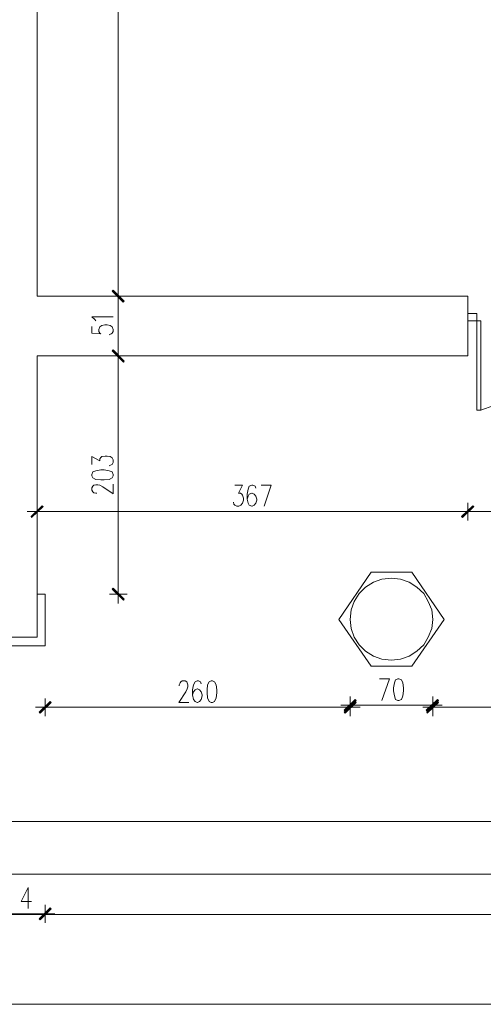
# Model space of a CAD drawing. Header units: inches. Extents: x -1441 to 3871, y -4351 to 2413.
# Tile 9 of 256: x -193 to 201, y -3426 to -2587. Entities that reach past the tile are written whole.
import ezdxf

# ---------------------------------------------------------------- set-up
doc = ezdxf.new("R2010")
doc.units = ezdxf.units.IN
doc.header["$MEASUREMENT"] = 0
for name, color, linetype in [('at_Entity', 7, 'Continuous'), ('at_Rect', 7, 'Continuous'), ('at_Solid', 7, 'Continuous')]:
    doc.layers.add(name, color=color, linetype=linetype)

msp = doc.modelspace()

# ---------------------------------------------------------------- hatches: boundary and pattern name
at = {"layer": 'at_Solid', "lineweight": 15}
for points in [[(-104.49243, -2827.08571), (-114.65347, -2818.61818), (-113.80433, -2817.77381)], [(-113.80433, -2817.77381), (-114.65347, -2818.61818), (-104.49243, -2827.08571)], [(-105.34157, -2827.93008), (-104.49243, -2827.08571), (-114.65347, -2818.61818)], [(-114.65347, -2818.61818), (-104.49243, -2827.08571), (-105.34157, -2827.93008)], [(-113.80433, -2868.56467), (-114.65347, -2869.41381), (-104.49243, -2878.30113)], [(-104.49243, -2878.30113), (-114.65347, -2869.41381), (-113.80433, -2868.56467)], [(-114.65347, -2869.41381), (-104.49243, -2878.30113), (-104.917, -2879.15027)], [(-105.34157, -2878.7257), (-104.49243, -2878.30113), (-114.65347, -2869.41381)], [(-183.64832, -3010.79052), (-183.22375, -3011.63966), (-174.33642, -3001.47862)], [(-183.22375, -3011.63966), (-174.33642, -3001.47862), (-173.48728, -3002.32776)], [(192.6534, -3001.47862), (183.76608, -3011.63966), (182.92171, -3010.79052)], [(183.34151, -3010.79052), (183.76608, -3011.63966), (192.6534, -3001.47862)], [(193.50254, -3002.32776), (192.6534, -3001.47862), (183.76608, -3011.63966)], [(183.76608, -3011.63966), (192.6534, -3001.47862), (193.50254, -3002.32776)], [(-104.49243, -3081.05908), (-114.65347, -3072.59155), (-113.80433, -3071.74241)], [(-104.917, -3081.90344), (-104.49243, -3081.05908), (-114.65347, -3072.59155)], [(-176.87429, -3177.56982), (-176.02993, -3178.41418), (-167.5624, -3168.25315)], [(-176.02993, -3178.41418), (-167.5624, -3168.25315), (-166.71803, -3169.10229)], [(83.02396, -3175.87631), (83.86833, -3176.72068), (92.33586, -3166.56441)], [(92.33586, -3168.25315), (83.86833, -3178.41418), (83.02396, -3177.56982)], [(83.86833, -3176.72068), (92.33586, -3166.56441), (93.18022, -3167.40878)], [(93.18022, -3169.10229), (92.33586, -3168.25315), (83.86833, -3178.41418)], [(162.59964, -3166.56441), (153.71232, -3176.72068), (152.86795, -3175.87631)], [(153.28775, -3177.56982), (153.71232, -3178.41418), (162.59964, -3168.25315)], [(163.44878, -3167.40878), (162.59964, -3166.56441), (153.71232, -3176.72068)], [(153.71232, -3178.41418), (162.59964, -3168.25315), (163.44878, -3169.10229)], [(-167.5624, -3344.34434), (-176.02993, -3354.50537), (-176.87429, -3353.65624)], [(-166.71803, -3345.18871), (-167.5624, -3344.34434), (-176.02993, -3354.50537)]]:
    msp.add_hatch(color=7, dxfattribs=at).paths.add_polyline_path(points)

# ---------------------------------------------------------------- linework, layer by layer
at = {"layer": 'at_Entity', "color": 7, "lineweight": 15}
for p, q in [((-109.57295, -1215.62686), (-109.57295, -2817.34924)), ((-178.5678, -1640.18156), (-178.5678, -2822.84956)), ((-114.65347, -2818.61818), (-113.80433, -2817.77381)), ((-113.80433, -2817.77381), (-114.65347, -2818.61818)), ((-104.49243, -2827.08571), (-114.65347, -2818.61818)), ((-114.65347, -2818.61818), (-105.34157, -2827.93008)), ((-104.49243, -2827.08571), (-114.65347, -2818.61818)), ((-114.65347, -2818.61818), (-104.49243, -2827.08571)), ((-114.65347, -2818.61818), (-104.49243, -2827.08571)), ((-105.34157, -2827.93008), (-114.65347, -2818.61818)), ((-114.2289, -2818.19361), (-104.917, -2827.50551)), ((-104.917, -2827.50551), (-114.2289, -2818.19361)), ((-113.80433, -2817.77381), (-104.49243, -2827.08571)), ((-104.49243, -2827.08571), (-113.80433, -2817.77381)), ((-109.57295, -2814.3868), (-109.57295, -2830.89252)), ((-109.57295, -2830.89252), (-109.57295, -2814.3868)), ((-178.5678, -2822.84956), (188.42202, -2822.84956)), ((-101.95456, -2822.84956), (-117.19134, -2822.84956)), ((-116.77154, -2822.84956), (-101.95456, -2822.84956)), ((-105.34157, -2827.93008), (-104.49243, -2827.08571)), ((-104.49243, -2827.08571), (-105.34157, -2827.93008)), ((188.42202, -2822.84956), (188.42202, -2873.64519)), ((-109.57295, -2828.35465), (-109.57295, -2868.14487)), ((-129.46568, -2842.74706), (-132.00832, -2840.62898)), ((-132.00832, -2840.62898), (-113.80433, -2840.62898)), ((-128.62131, -2844.01599), (-129.46568, -2842.74706)), ((196.04041, -2844.01599), (196.04041, -2920.20944)), ((196.04041, -2844.01599), (199.42743, -2844.01599)), ((199.42743, -2844.01599), (199.42743, -2920.20944)), ((-132.00832, -2848.67194), (-132.00832, -2854.59683)), ((-126.07867, -2851.21459), (-125.2343, -2849.09651)), ((-126.07867, -2852.90332), (-126.07867, -2851.21459)), ((-125.2343, -2854.59683), (-126.07867, -2852.90332)), ((-125.2343, -2849.09651), (-123.54079, -2847.8228)), ((-123.54079, -2847.8228), (-121.00292, -2847.40301)), ((-121.00292, -2847.40301), (-118.88484, -2847.40301)), ((-118.88484, -2847.40301), (-116.34697, -2847.8228)), ((-116.34697, -2847.8228), (-114.65347, -2849.09651)), ((-114.65347, -2849.09651), (-113.80433, -2851.21459)), ((-113.80433, -2852.90332), (-114.65347, -2854.59683)), ((-113.80433, -2851.21459), (-113.80433, -2852.90332)), ((-132.00832, -2854.59683), (-124.38516, -2855.0214)), ((-124.38516, -2855.0214), (-125.2343, -2854.59683)), ((-115.49783, -2855.0214), (-117.19134, -2855.86576)), ((-114.65347, -2854.59683), (-115.49783, -2855.0214)), ((-113.80433, -2868.56467), (-114.65347, -2869.41381)), ((-114.65347, -2869.41381), (-113.80433, -2868.56467)), ((-114.65347, -2869.41381), (-104.49243, -2878.30113)), ((-114.65347, -2869.41381), (-104.49243, -2878.30113)), ((-104.917, -2879.15027), (-114.65347, -2869.41381)), ((-104.49243, -2878.30113), (-114.65347, -2869.41381)), ((-114.65347, -2869.41381), (-105.34157, -2878.7257)), ((-104.49243, -2878.30113), (-114.65347, -2869.41381)), ((-104.917, -2878.7257), (-114.2289, -2868.98924)), ((-114.2289, -2868.98924), (-104.917, -2878.30113)), ((-104.49243, -2878.30113), (-113.80433, -2868.56467)), ((-113.80433, -2868.56467), (-104.49243, -2878.30113)), ((-109.57295, -2882.11272), (-109.57295, -2865.60223)), ((-109.57295, -2865.60223), (-109.57295, -2882.11272)), ((-178.5678, -2873.64519), (-178.5678, -3113.65071)), ((-178.5678, -2873.64519), (188.42202, -2873.64519)), ((-116.77154, -2873.64519), (-101.95456, -2873.64519)), ((-101.95456, -2873.64519), (-116.77154, -2873.64519)), ((-105.34157, -2878.7257), (-104.49243, -2878.30113)), ((-104.49243, -2878.30113), (-104.917, -2879.15027)), ((-109.57295, -2879.57484), (-109.57295, -3071.32261)), ((196.04041, -2920.20944), (199.42743, -2920.20944)), ((210.43283, -2915.97329), (199.42743, -2920.20944)), ((-132.00832, -2966.34435), (-132.00832, -2959.57509)), ((-132.00832, -2959.57509), (-125.2343, -2963.3819)), ((-125.2343, -2961.69317), (-124.38516, -2960.41946)), ((-125.2343, -2963.3819), (-125.2343, -2961.69317)), ((-124.38516, -2960.41946), (-123.54079, -2959.57509)), ((-123.54079, -2959.57509), (-120.57835, -2959.15052)), ((-120.57835, -2959.15052), (-118.88484, -2959.15052)), ((-118.88484, -2959.15052), (-116.34697, -2959.57509)), ((-116.34697, -2959.57509), (-114.65347, -2960.84403)), ((-114.65347, -2960.84403), (-113.80433, -2962.53754)), ((-115.49783, -2966.76891), (-117.19134, -2967.61805)), ((-114.65347, -2966.34435), (-115.49783, -2966.76891)), ((-113.80433, -2964.65561), (-114.65347, -2966.34435)), ((-113.80433, -2962.53754), (-113.80433, -2964.65561)), ((-131.15918, -2972.69857), (-132.00832, -2974.81187)), ((-132.00832, -2974.81187), (-132.00832, -2976.08081)), ((-132.00832, -2976.08081), (-131.15918, -2977.77432)), ((-128.62131, -2971.84943), (-131.15918, -2972.69857)), ((-131.15918, -2977.77432), (-128.62131, -2979.04325)), ((-124.38516, -2971.00506), (-128.62131, -2971.84943)), ((-128.62131, -2979.04325), (-124.38516, -2979.46782)), ((-121.42272, -2971.00506), (-124.38516, -2971.00506)), ((-117.19134, -2971.84943), (-121.42272, -2971.00506)), ((-121.42272, -2979.46782), (-117.19134, -2979.04325)), ((-114.65347, -2972.69857), (-117.19134, -2971.84943)), ((-117.19134, -2979.04325), (-114.65347, -2977.77432)), ((-113.80433, -2974.81187), (-114.65347, -2972.69857)), ((-114.65347, -2977.77432), (-113.80433, -2976.08081)), ((-113.80433, -2976.08081), (-113.80433, -2974.81187)), ((-132.00832, -2986.24184), (-131.15918, -2984.97291)), ((-132.00832, -2988.35515), (-132.00832, -2986.24184)), ((-131.15918, -2984.97291), (-130.31481, -2984.12377)), ((-130.31481, -2984.12377), (-128.62131, -2983.70397)), ((-128.62131, -2983.70397), (-126.9278, -2983.70397)), ((-126.9278, -2983.70397), (-125.2343, -2984.12377)), ((-125.2343, -2984.12377), (-122.69642, -2985.39271)), ((-124.38516, -2979.46782), (-121.42272, -2979.46782)), ((-122.69642, -2985.39271), (-113.80433, -2991.32236)), ((-113.80433, -2991.32236), (-113.80433, -2983.2794)), ((-10.09977, -2984.12377), (-3.75031, -2984.12377)), ((-3.75031, -2984.12377), (-7.13733, -2990.89779)), ((2.17457, -2984.97291), (1.3302, -2987.51078)), ((4.29264, -2984.12377), (2.17457, -2984.97291)), ((5.13701, -2984.12377), (4.29264, -2984.12377)), ((7.25509, -2984.97291), (5.13701, -2984.12377)), ((7.67966, -2986.66641), (7.25509, -2984.97291)), ((12.3356, -2984.12377), (20.79836, -2984.12377)), ((20.79836, -2984.12377), (14.87348, -3001.90319)), ((-131.15918, -2989.62885), (-132.00832, -2988.35515)), ((-130.31481, -2990.47322), (-131.15918, -2989.62885)), ((-128.62131, -2990.89779), (-130.31481, -2990.47322)), ((-127.77694, -2990.89779), (-128.62131, -2990.89779)), ((-7.13733, -2990.89779), (-5.44382, -2990.89779)), ((-5.44382, -2990.89779), (-4.17488, -2991.74216)), ((-4.17488, -2991.74216), (-3.75031, -2992.5913)), ((-3.75031, -2992.5913), (-2.90595, -2995.12917)), ((-2.90595, -2995.12917), (-2.90595, -2996.82268)), ((1.3302, -2987.51078), (0.48106, -2991.74216)), ((0.48106, -2991.74216), (0.48106, -2995.97831)), ((1.3302, -2993.43566), (0.48106, -2995.97831)), ((2.17457, -2991.74216), (1.3302, -2993.43566)), ((4.29264, -2990.89779), (2.17457, -2991.74216)), ((4.71244, -2990.89779), (4.29264, -2990.89779)), ((6.41072, -2991.74216), (4.71244, -2990.89779)), ((7.67966, -2993.43566), (6.41072, -2991.74216)), ((8.52402, -2995.97831), (7.67966, -2993.43566)), ((-174.33642, -3001.47862), (-183.64832, -3010.79052)), ((-183.22375, -3011.63966), (-174.33642, -3001.47862)), ((-183.22375, -3011.63966), (-174.33642, -3001.47862)), ((-173.91185, -3001.90319), (-183.22375, -3011.21509)), ((-173.48728, -3002.32776), (-183.22375, -3011.63966)), ((-178.5678, -3014.17753), (-178.5678, -2998.94075)), ((-174.33642, -3001.47862), (-173.48728, -3002.32776)), ((-10.94414, -3000.20969), (-11.3687, -2998.51618)), ((-10.09977, -3001.05883), (-10.94414, -3000.20969)), ((-8.40626, -3001.90319), (-10.09977, -3001.05883)), ((-6.71276, -3001.90319), (-8.40626, -3001.90319)), ((-5.01925, -3001.05883), (-6.71276, -3001.90319)), ((-3.75031, -2999.36055), (-5.01925, -3001.05883)), ((-2.90595, -2996.82268), (-3.75031, -2999.36055)), ((0.48106, -2995.97831), (1.3302, -2999.36055)), ((1.3302, -2999.36055), (2.17457, -3001.05883)), ((2.17457, -3001.05883), (4.29264, -3001.90319)), ((4.29264, -3001.90319), (4.71244, -3001.90319)), ((4.71244, -3001.90319), (6.41072, -3001.05883)), ((6.41072, -3001.05883), (7.67966, -2999.36055)), ((7.67966, -2999.36055), (8.52402, -2996.82268)), ((8.52402, -2996.82268), (8.52402, -2995.97831)), ((182.92171, -3010.79052), (192.6534, -3001.47862)), ((192.6534, -3001.47862), (183.34151, -3010.79052)), ((183.34151, -3011.21509), (193.07797, -3001.90319)), ((193.07797, -3001.90319), (183.34151, -3011.21509)), ((192.6534, -3001.47862), (183.76608, -3011.63966)), ((192.6534, -3001.47862), (183.76608, -3011.63966)), ((183.76608, -3011.63966), (192.6534, -3001.47862)), ((183.76608, -3011.63966), (192.6534, -3001.47862)), ((183.76608, -3011.63966), (193.50254, -3002.32776)), ((193.50254, -3002.32776), (183.76608, -3011.63966)), ((188.42202, -2998.94075), (188.42202, -3014.17753)), ((188.42202, -3014.17753), (188.42202, -2998.94075)), ((193.50254, -3002.32776), (192.6534, -3001.47862)), ((192.6534, -3001.47862), (193.50254, -3002.32776)), ((-170.52484, -3006.55914), (-187.03533, -3006.55914)), ((-183.64832, -3010.79052), (-183.22375, -3011.63966)), ((-173.06748, -3006.55914), (182.49714, -3006.55914)), ((179.95927, -3006.55914), (196.46498, -3006.55914)), ((196.46498, -3006.55914), (179.95927, -3006.55914)), ((183.76608, -3011.63966), (182.92171, -3010.79052)), ((183.34151, -3010.79052), (183.76608, -3011.63966)), ((193.92711, -3006.55914), (335.72839, -3006.55914)), ((105.8839, -3058.19914), (78.36801, -3098.41393)), ((140.58884, -3058.19914), (105.8839, -3058.19914)), ((168.10473, -3098.41393), (140.58884, -3058.19914)), ((-109.57295, -3068.36017), (-109.57295, -3084.86589)), ((101.22318, -3070.89804), (95.72287, -3076.40313)), ((107.9972, -3066.66666), (101.22318, -3070.89804)), ((115.19103, -3064.12879), (107.9972, -3066.66666)), ((123.23398, -3063.27965), (115.19103, -3064.12879)), ((130.85714, -3064.12879), (123.23398, -3063.27965)), ((138.47553, -3066.66666), (130.85714, -3064.12879)), ((144.82499, -3070.89804), (138.47553, -3066.66666)), ((150.74987, -3076.40313), (144.82499, -3070.89804)), ((-178.5678, -3076.82293), (-171.79855, -3076.82293)), ((-171.79855, -3120.84453), (-171.79855, -3076.82293)), ((-101.95456, -3076.82293), (-116.77154, -3076.82293)), ((-114.65347, -3072.59155), (-113.80433, -3071.74241)), ((-104.49243, -3081.05908), (-114.65347, -3072.59155)), ((-114.65347, -3072.59155), (-104.917, -3081.90344)), ((-104.49243, -3081.05908), (-114.65347, -3072.59155)), ((-114.2289, -3072.17175), (-104.917, -3081.48365)), ((-113.80433, -3071.74241), (-104.49243, -3081.05908)), ((95.72287, -3076.40313), (91.49149, -3083.17715)), ((154.55668, -3083.17715), (150.74987, -3076.40313)), ((-104.917, -3081.90344), (-104.49243, -3081.05908)), ((91.49149, -3083.17715), (88.94884, -3090.37097)), ((157.5239, -3090.37097), (154.55668, -3083.17715)), ((88.94884, -3090.37097), (88.10448, -3098.41393)), ((158.36826, -3098.41393), (157.5239, -3090.37097)), ((78.36801, -3098.41393), (105.8839, -3138.19939)), ((88.10448, -3098.41393), (88.94884, -3106.03232)), ((140.58884, -3138.19939), (168.10473, -3098.41393)), ((157.5239, -3106.03232), (158.36826, -3098.41393)), ((88.94884, -3106.03232), (91.49149, -3113.65071)), ((154.55668, -3113.65071), (157.5239, -3106.03232)), ((-178.5678, -3113.65071), (-1075.51755, -3113.65071)), ((-171.79855, -3120.84453), (-215.82015, -3120.84453)), ((91.49149, -3113.65071), (95.72287, -3120.00017)), ((95.72287, -3120.00017), (101.22318, -3125.50525)), ((144.82499, -3125.50525), (150.74987, -3120.00017)), ((150.74987, -3120.00017), (154.55668, -3113.65071)), ((101.22318, -3125.50525), (107.9972, -3129.73663)), ((107.9972, -3129.73663), (115.19103, -3132.2745)), ((130.85714, -3132.2745), (138.47553, -3129.73663)), ((138.47553, -3129.73663), (144.82499, -3125.50525)), ((105.8839, -3138.19939), (140.58884, -3138.19939)), ((115.19103, -3132.2745), (123.23398, -3133.12364)), ((123.23398, -3133.12364), (130.85714, -3132.2745)), ((-57.50838, -3154.28531), (-56.66402, -3152.59657)), ((-57.50838, -3155.13444), (-57.50838, -3154.28531)), ((-56.66402, -3152.59657), (-56.23945, -3151.74743)), ((-56.23945, -3151.74743), (-54.96574, -3150.89829)), ((-54.96574, -3150.89829), (-52.42787, -3150.89829)), ((-52.42787, -3150.89829), (-51.15893, -3151.74743)), ((-51.15893, -3151.74743), (-50.73436, -3152.59657)), ((-50.73436, -3152.59657), (-50.31456, -3154.28531)), ((-50.31456, -3154.28531), (-50.31456, -3155.97881)), ((-45.23405, -3154.28531), (-46.07841, -3158.52145)), ((-43.96034, -3151.74743), (-45.23405, -3154.28531)), ((-42.2716, -3150.89829), (-43.96034, -3151.74743)), ((-40.9979, -3150.89829), (-42.2716, -3150.89829)), ((-39.30916, -3151.74743), (-40.9979, -3150.89829)), ((-38.88459, -3153.44094), (-39.30916, -3151.74743)), ((-33.37951, -3154.28531), (-33.80408, -3158.52145)), ((-32.11057, -3151.74743), (-33.37951, -3154.28531)), ((-30.41707, -3150.89829), (-32.11057, -3151.74743)), ((-29.14813, -3150.89829), (-30.41707, -3150.89829)), ((-27.45462, -3151.74743), (-29.14813, -3150.89829)), ((-26.18569, -3154.28531), (-27.45462, -3151.74743)), ((-25.34132, -3158.52145), (-26.18569, -3154.28531)), ((113.07772, -3149.20479), (121.54048, -3149.20479)), ((121.54048, -3149.20479), (115.19103, -3167.40878)), ((125.77663, -3152.59657), (124.92749, -3156.82795)), ((126.621, -3150.05393), (125.77663, -3152.59657)), ((128.73907, -3149.20479), (126.621, -3150.05393)), ((129.58344, -3149.20479), (128.73907, -3149.20479)), ((131.70151, -3150.05393), (129.58344, -3149.20479)), ((132.97045, -3152.59657), (131.70151, -3150.05393)), ((133.39502, -3156.82795), (132.97045, -3152.59657)), ((-52.0033, -3160.21019), (-57.93295, -3169.10229)), ((-50.73436, -3157.67232), (-52.0033, -3160.21019)), ((-50.31456, -3155.97881), (-50.73436, -3157.67232)), ((-46.07841, -3158.52145), (-46.07841, -3162.75283)), ((-45.23405, -3160.21019), (-46.07841, -3162.75283)), ((-46.07841, -3162.75283), (-45.23405, -3166.56441)), ((-43.96034, -3158.52145), (-45.23405, -3160.21019)), ((-42.2716, -3157.67232), (-43.96034, -3158.52145)), ((-41.84704, -3157.67232), (-42.2716, -3157.67232)), ((-40.15353, -3158.52145), (-41.84704, -3157.67232)), ((-38.88459, -3160.21019), (-40.15353, -3158.52145)), ((-38.03546, -3162.75283), (-38.88459, -3160.21019)), ((-38.88459, -3166.56441), (-38.03546, -3163.60197)), ((-38.03546, -3163.60197), (-38.03546, -3162.75283)), ((-33.80408, -3158.52145), (-33.80408, -3161.05933)), ((-33.80408, -3161.05933), (-33.37951, -3165.29071)), ((-26.18569, -3165.29071), (-25.34132, -3161.05933)), ((-25.34132, -3161.05933), (-25.34132, -3158.52145)), ((124.92749, -3156.82795), (124.92749, -3159.36582)), ((124.92749, -3159.36582), (125.77663, -3163.60197)), ((125.77663, -3163.60197), (126.621, -3166.56441)), ((131.70151, -3166.56441), (132.97045, -3163.60197)), ((132.97045, -3163.60197), (133.39502, -3159.36582)), ((133.39502, -3159.36582), (133.39502, -3156.82795)), ((-167.5624, -3168.25315), (-176.87429, -3177.56982)), ((-167.1426, -3168.67772), (-176.44972, -3177.98961)), ((-176.02993, -3178.41418), (-167.5624, -3168.25315)), ((-176.02993, -3178.41418), (-167.5624, -3168.25315)), ((-166.71803, -3169.10229), (-176.02993, -3178.41418)), ((-171.79855, -3180.95206), (-171.79855, -3165.71528)), ((-167.5624, -3168.25315), (-166.71803, -3169.10229)), ((-57.93295, -3169.10229), (-49.46543, -3169.10229)), ((-45.23405, -3166.56441), (-43.96034, -3168.25315)), ((-43.96034, -3168.25315), (-42.2716, -3169.10229)), ((-42.2716, -3169.10229), (-41.84704, -3169.10229)), ((-41.84704, -3169.10229), (-40.15353, -3168.25315)), ((-40.15353, -3168.25315), (-38.88459, -3166.56441)), ((-33.37951, -3165.29071), (-32.11057, -3168.25315)), ((-32.11057, -3168.25315), (-30.41707, -3169.10229)), ((-30.41707, -3169.10229), (-29.14813, -3169.10229)), ((-29.14813, -3169.10229), (-27.45462, -3168.25315)), ((-27.45462, -3168.25315), (-26.18569, -3165.29071)), ((96.56723, -3171.64016), (80.06152, -3171.64016)), ((92.33586, -3166.56441), (83.02396, -3175.87631)), ((83.02396, -3177.56982), (92.33586, -3168.25315)), ((92.76042, -3166.98421), (83.44853, -3176.29611)), ((83.44853, -3177.98961), (92.76042, -3168.67772)), ((83.86833, -3176.72068), (92.33586, -3166.56441)), ((83.86833, -3176.72068), (92.33586, -3166.56441)), ((93.18022, -3167.40878), (83.86833, -3176.72068)), ((92.33586, -3168.25315), (83.86833, -3178.41418)), ((92.33586, -3168.25315), (83.86833, -3178.41418)), ((83.86833, -3178.41418), (93.18022, -3169.10229)), ((88.10448, -3179.25855), (88.10448, -3164.02177)), ((88.10448, -3165.71528), (88.10448, -3180.95206)), ((92.33586, -3166.56441), (93.18022, -3167.40878)), ((93.18022, -3169.10229), (92.33586, -3168.25315)), ((93.60479, -3171.64016), (152.44338, -3171.64016)), ((126.621, -3166.56441), (128.73907, -3167.40878)), ((128.73907, -3167.40878), (129.58344, -3167.40878)), ((129.58344, -3167.40878), (131.70151, -3166.56441)), ((149.90551, -3171.64016), (166.41122, -3171.64016)), ((152.86795, -3175.87631), (162.59964, -3166.56441)), ((153.28775, -3176.29611), (163.02421, -3166.98421)), ((162.59964, -3168.25315), (153.28775, -3177.56982)), ((162.59964, -3166.56441), (153.71232, -3176.72068)), ((162.59964, -3166.56441), (153.71232, -3176.72068)), ((153.71232, -3176.72068), (163.44878, -3167.40878)), ((153.71232, -3178.41418), (162.59964, -3168.25315)), ((153.71232, -3178.41418), (162.59964, -3168.25315)), ((163.02421, -3168.67772), (153.71232, -3177.98961)), ((163.44878, -3169.10229), (153.71232, -3178.41418)), ((158.36826, -3164.02177), (158.36826, -3179.25855)), ((158.36826, -3180.95206), (158.36826, -3165.71528)), ((163.44878, -3167.40878), (162.59964, -3166.56441)), ((162.59964, -3168.25315), (163.44878, -3169.10229)), ((-163.33102, -3173.33367), (-179.84151, -3173.33367)), ((-176.87429, -3177.56982), (-176.02993, -3178.41418)), ((-166.29346, -3173.33367), (82.59939, -3173.33367)), ((80.06152, -3173.33367), (96.56723, -3173.33367)), ((83.02396, -3175.87631), (83.86833, -3176.72068)), ((83.86833, -3178.41418), (83.02396, -3177.56982)), ((166.41122, -3173.33367), (149.90551, -3173.33367)), ((153.71232, -3176.72068), (152.86795, -3175.87631)), ((153.28775, -3177.56982), (153.71232, -3178.41418)), ((163.87335, -3173.33367), (380.59436, -3173.33367)), ((1674.16551, -3270.68877), (-589.584, -3270.68877)), ((-589.584, -3315.55952), (1674.16551, -3315.55952)), ((-186.18619, -3326.98949), (-192.11584, -3338.83925)), ((-186.18619, -3326.98949), (-186.18619, -3344.76891)), ((-192.11584, -3338.83925), (-183.22375, -3338.83925)), ((-176.87429, -3353.65624), (-167.5624, -3344.34434)), ((-176.44972, -3354.07603), (-167.1426, -3344.76891)), ((-167.5624, -3344.34434), (-176.02993, -3354.50537)), ((-167.5624, -3344.34434), (-176.02993, -3354.50537)), ((-176.02993, -3354.50537), (-166.71803, -3345.18871)), ((-171.79855, -3341.8017), (-171.79855, -3357.04325)), ((-166.71803, -3345.18871), (-167.5624, -3344.34434)), ((-264.9175, -3349.84466), (1374.05247, -3349.84466)), ((-210.31507, -3349.42486), (-177.29886, -3349.42486)), ((-179.84151, -3349.42486), (-163.33102, -3349.42486)), ((-176.02993, -3354.50537), (-176.87429, -3353.65624)), ((2207.51006, -3426.46267), (-1070.01485, -3426.46267))]:
    msp.add_line(p, q, dxfattribs=at)
at = {"layer": 'at_Rect', "color": 7, "lineweight": 15}
for p, q in [((196.03984, -2837.66721), (188.42202, -2837.66721)), ((188.42202, -2844.01599), (188.42202, -2837.66721)), ((188.42202, -2844.01599), (196.03984, -2844.01599)), ((196.03984, -2837.66721), (196.03984, -2844.01599))]:
    msp.add_line(p, q, dxfattribs=at)

doc.saveas('drawing.dxf')
